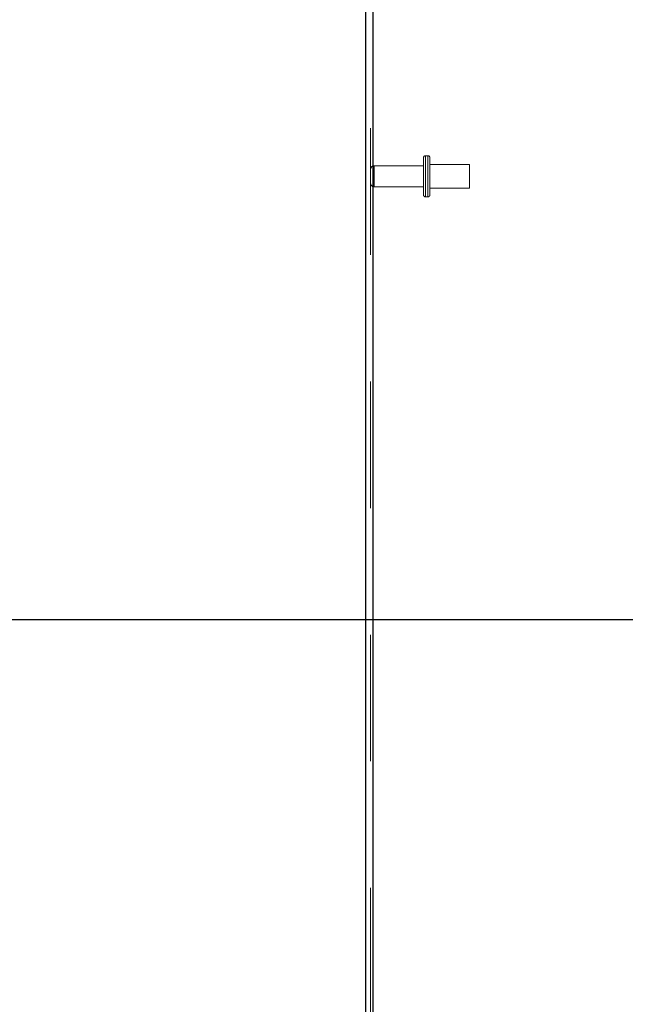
# Model space of a CAD drawing. Header units: inches. Extents: x 0.2 to 10.8, y 0.2 to 8.2.
# Tile 56 of 176: x 1.083 to 1.561, y 4.359 to 5.136. Entities that reach past the tile are written whole.
import ezdxf

# ---------------------------------------------------------------- set-up
doc = ezdxf.new("R2010")
doc.units = ezdxf.units.IN
doc.header["$MEASUREMENT"] = 0
doc.linetypes.add('HIDDEN', pattern=[0.075, 0.05, -0.025])
doc.layers.add('DIMENSIONS', color=140, linetype='Continuous')
doc.styles.add('SLDTEXTSTYLE0', font='TXT', dxfattribs={"width": 0.7})
doc.dimstyles.new('SLDDIMSTYLE1', dxfattribs={"dimtxt": 0.084961, "dimasz": 0.13, "dimexe": 0, "dimexo": 0.0625, "dimgap": 0.02124, "dimtad": 0, "dimtih": 1, "dimtoh": 1, "dimlfac": 20, "dimrnd": 1e-09, "dimzin": 12, "dimdsep": 46, "dimtxsty": 'SLDTEXTSTYLE0', "dimsah": 1, "dimcen": 0.09, "dimadec": 0, "dimazin": 3, "dimtfac": 1, "dimtmove": 0, "dimatfit": 0, "dimfxl": 0, "dimfrac": 2, "dimtolj": 1, "dimtzin": 12, "dimarcsym": 0})
doc.dimstyles.new('SLDDIMSTYLE3', dxfattribs={"dimtxt": 0.084961, "dimasz": 0.13, "dimexe": 0, "dimexo": 0.0625, "dimgap": 0.02124, "dimtad": 0, "dimtih": 1, "dimtoh": 1, "dimlfac": 20, "dimrnd": 1e-09, "dimzin": 4, "dimdsep": 46, "dimtxsty": 'SLDTEXTSTYLE0', "dimsah": 1, "dimcen": 0.09, "dimadec": 0, "dimazin": 1, "dimtfac": 1, "dimtmove": 0, "dimatfit": 0, "dimfxl": 0, "dimfrac": 2, "dimtolj": 1, "dimtzin": 12, "dimarcsym": 0})

# ---------------------------------------------------------------- blocks, each defined once
blk = doc.blocks.new('_D_9')
at = {"layer": 'DIMENSIONS'}
for p, q in [((0.88232, 4.66219), (0.88232, 4.91219)), ((1.88088, 4.66219), (0.75732, 4.66219)), ((0.72075, 4.50067), (0.69222, 4.50067)), ((0.69222, 4.50067), (0.69222, 4.36564)), ((1.04389, 4.50067), (1.07242, 4.50067)), ((1.07242, 4.50067), (1.07242, 4.36564)), ((0.69222, 4.36564), (0.72075, 4.36564)), ((1.07242, 4.36564), (1.04389, 4.36564)), ((1.81533, 4.32659), (0.75732, 4.32659)), ((0.88232, 4.32659), (0.88232, 4.07659))]:
    blk.add_line(p, q, dxfattribs=at)
for points in [[(0.88232, 4.66219), (0.90232, 4.79219), (0.86232, 4.79219)], [(0.88232, 4.32659), (0.86232, 4.19659), (0.90232, 4.19659)]]:
    blk.add_solid(points, dxfattribs=at)
at = {"layer": 'DIMENSIONS', "char_height": 0.083333, "attachment_point": 1, "style": 'SLDTEXTSTYLE0'}
for s, insert in [('6.71', (0.75609, 4.62711)), ('170.5', (0.72075, 4.47306))]:
    blk.add_mtext(s, dxfattribs=dict(at, insert=insert))
blk = doc.blocks.new('_D_11')
at = {"layer": 'DIMENSIONS'}
for p, q in [((1.35643, 5.43876), (1.35643, 5.80235)), ((1.95643, 5.16169), (1.95643, 5.80235)), ((1.35643, 5.67735), (1.10643, 5.67735)), ((1.50753, 5.67735), (1.479, 5.67735)), ((1.479, 5.67735), (1.479, 5.54232)), ((1.83068, 5.67735), (1.85921, 5.67735)), ((1.85921, 5.67735), (1.85921, 5.54232)), ((1.95643, 5.67735), (2.20643, 5.67735)), ((1.479, 5.54232), (1.50753, 5.54232)), ((1.85921, 5.54232), (1.83068, 5.54232))]:
    blk.add_line(p, q, dxfattribs=at)
for points in [[(1.35643, 5.67735), (1.22643, 5.69735), (1.22643, 5.65735)], [(1.95643, 5.67735), (2.08643, 5.65735), (2.08643, 5.69735)]]:
    blk.add_solid(points, dxfattribs=at)
at = {"layer": 'DIMENSIONS', "char_height": 0.083333, "attachment_point": 1, "style": 'SLDTEXTSTYLE0'}
for s, insert in [('12.00', (1.50753, 5.80379)), ('304.8', (1.50753, 5.64974))]:
    blk.add_mtext(s, dxfattribs=dict(at, insert=insert))
blk = doc.blocks.new('_D_12')
at = {"layer": 'DIMENSIONS'}
for p, q in [((1.35643, 5.43876), (1.35643, 6.14637)), ((1.99948, 5.13906), (1.99948, 6.14637)), ((1.35643, 6.02137), (1.10643, 6.02137)), ((1.50753, 6.02137), (1.479, 6.02137)), ((1.479, 6.02137), (1.479, 5.88634)), ((1.83068, 6.02137), (1.85921, 6.02137)), ((1.85921, 6.02137), (1.85921, 5.88634)), ((1.99948, 6.02137), (2.24948, 6.02137)), ((1.479, 5.88634), (1.50753, 5.88634)), ((1.85921, 5.88634), (1.83068, 5.88634))]:
    blk.add_line(p, q, dxfattribs=at)
for points in [[(1.35643, 6.02137), (1.22643, 6.04137), (1.22643, 6.00137)], [(1.99948, 6.02137), (2.12948, 6.00137), (2.12948, 6.04137)]]:
    blk.add_solid(points, dxfattribs=at)
at = {"layer": 'DIMENSIONS', "char_height": 0.083333, "attachment_point": 1, "style": 'SLDTEXTSTYLE0'}
for s, insert in [('12.86', (1.50753, 6.14781)), ('326.7', (1.50753, 5.99376))]:
    blk.add_mtext(s, dxfattribs=dict(at, insert=insert))

msp = doc.modelspace()

# ---------------------------------------------------------------- linework, layer by layer
at = {"color": 7, "linetype": 'Continuous', "lineweight": 25}
for p, q in [((1.3564261, 2.7504393), (1.3564261, 5.3884096)), ((1.3618261, 5.3873482), (1.3618261, 2.7504393))]:
    msp.add_line(p, q, dxfattribs=at)
at = {"color": 7, "linetype": 'HIDDEN', "lineweight": 18}
for p, q in [((1.3600261, 2.7504393), (1.3600261, 5.3884096)), ((1.3618261, 5.3873482), (1.3618261, 2.7504393)), ((1.4018761, 4.9976393), (1.4018761, 5.0271393)), ((1.4053761, 5.0286393), (1.4033761, 5.0286393)), ((1.4033761, 5.0285502), (1.4033761, 4.9962283)), ((1.4033761, 5.0285502), (1.4033761, 4.9962283)), ((1.4033761, 5.0285502), (1.4033761, 4.9962283)), ((1.4053761, 5.0285502), (1.4053761, 4.9962283)), ((1.4053761, 5.0285502), (1.4053761, 4.9962283)), ((1.4053761, 5.0285502), (1.4053761, 4.9962283)), ((1.4068761, 4.9976393), (1.4068761, 5.0271393)), ((1.4018761, 5.0206893), (1.3630261, 5.0206893)), ((1.3630261, 5.020666), (1.3630261, 5.0041125)), ((1.3630261, 5.020666), (1.3630261, 5.0041125)), ((1.3630261, 5.020666), (1.3630261, 5.0041125)), ((1.4381261, 5.0217643), (1.4068761, 5.0217643)), ((1.4381261, 5.0030143), (1.4381261, 5.0217643)), ((1.3630261, 5.0040893), (1.4018761, 5.0040893)), ((1.4068761, 5.0030143), (1.4381261, 5.0030143)), ((1.4033761, 4.9961393), (1.4053761, 4.9961393))]:
    msp.add_line(p, q, dxfattribs=at)
for centre, radius, start, end in [((1.4033761, 5.0271393), 0.0015, 90, 180), ((1.4053761, 5.0271393), 0.0015, 0, 90), ((1.3630261, 5.0176893), 0.003, 90, 180), ((1.3630261, 5.0070893), 0.003, 180, 270), ((1.4033761, 4.9976393), 0.0015, 180, 270), ((1.4053761, 4.9976393), 0.0015, 270, 0)]:
    msp.add_arc(centre, radius, start, end, dxfattribs=at)

# ---------------------------------------------------------------- dimensions: what is measured, and where the dimension line sits
at = {"layer": 'DIMENSIONS'}
for base, p1, p2, angle, dimstyle, picture, middle in [((1.9994828, 6.0213716), (1.3564261, 5.3887596), (1.9994828, 5.0890573), 0, 'SLDDIMSTYLE1', '_D_12', (1.6691031, 6.0213716)), ((1.9564261, 5.6773487), (1.3564261, 5.3887596), (1.9564261, 5.1116893), 0, 'SLDDIMSTYLE3', '_D_11', (1.6691031, 5.6773487)), ((0.8823201, 4.6621893), (1.8653261, 4.3265893), (1.9308761, 4.6621893), 90, 'SLDDIMSTYLE1', '_D_9', (0.8823201, 4.5006705))]:
    dim = msp.add_linear_dim(base=base, p1=p1, p2=p2, angle=angle, dimstyle=dimstyle, dxfattribs=at)
    dim.commit()
    dim.dimension.update_dxf_attribs({"geometry": picture, "text_midpoint": middle, "dimtype": 160})

doc.saveas('drawing.dxf')
